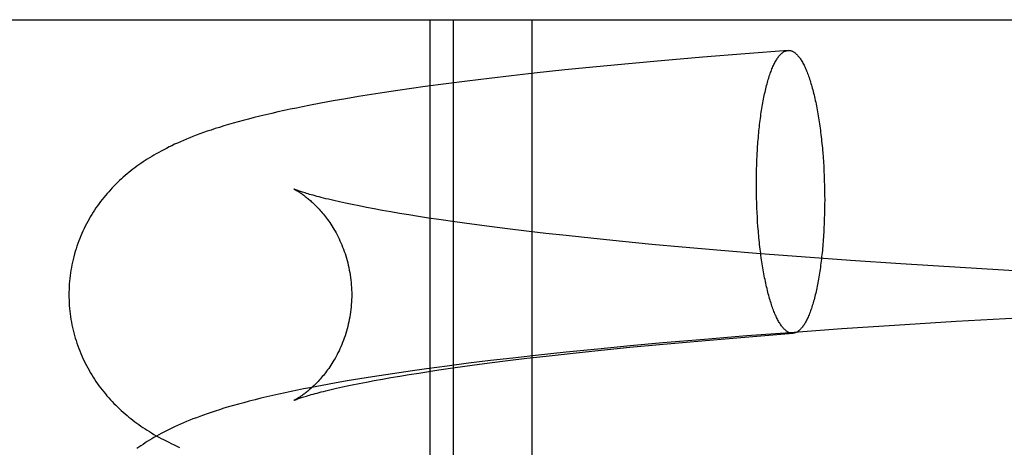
# Model space of a CAD drawing. Header units: inches. Extents: x 0 to 184, y 0 to 119.
# Tile 28 of 115: x 84.8114 to 84.9472, y 44.5522 to 44.6111. Entities that reach past the tile are written whole.
import ezdxf

# ---------------------------------------------------------------- set-up
doc = ezdxf.new("R2010")
doc.units = ezdxf.units.IN
doc.header["$LTSCALE"] = 10.121375
doc.header["$MEASUREMENT"] = 0
doc.linetypes.add('HIDDEN', pattern=[0.2, 0.1, -0.1])
doc.layers.add('DEFAULT_2', color=8, linetype='HIDDEN')

msp = doc.modelspace()

# ---------------------------------------------------------------- linework, layer by layer
at = {"layer": 'DEFAULT_2', "color": 8, "linetype": 'HIDDEN'}
for p, q in [((84.56702, 44.61111), (85.04462, 44.61111)), ((84.86795, 44.61111), (84.86795, 44.45486)), ((84.87118, 44.61111), (84.87118, 44.45486)), ((84.88202, 44.61111), (84.88202, 44.45486)), ((84.91737, 44.60687), (84.91147, 44.60642)), ((84.89989, 44.60546), (84.89538, 44.60504)), ((84.90563, 44.60595), (84.89989, 44.60546)), ((84.91147, 44.60642), (84.90563, 44.60595)), ((84.8866, 44.60418), (84.88234, 44.60373)), ((84.89094, 44.60462), (84.8866, 44.60418)), ((84.89538, 44.60504), (84.89094, 44.60462)), ((84.87314, 44.60265), (84.8702, 44.60227)), ((84.87615, 44.60302), (84.87314, 44.60265)), ((84.87922, 44.60338), (84.87615, 44.60302)), ((84.88234, 44.60373), (84.87922, 44.60338)), ((84.86357, 44.60135), (84.86173, 44.60107)), ((84.86543, 44.60162), (84.86357, 44.60135)), ((84.86731, 44.60188), (84.86543, 44.60162)), ((84.8702, 44.60227), (84.86731, 44.60188)), ((84.85465, 44.59991), (84.85295, 44.59959)), ((84.85638, 44.60021), (84.85465, 44.59991)), ((84.85814, 44.6005), (84.85638, 44.60021)), ((84.85992, 44.60079), (84.85814, 44.6005)), ((84.86173, 44.60107), (84.85992, 44.60079)), ((84.85295, 44.59959), (84.85126, 44.59927)), ((84.91305, 44.59109), (84.91308, 44.59174)), ((84.92216, 44.59279), (84.92221, 44.59216)), ((84.92221, 44.59216), (84.92226, 44.59151)), ((84.91302, 44.58979), (84.91304, 44.59045)), ((84.91304, 44.59045), (84.91305, 44.59109)), ((84.92226, 44.59151), (84.9223, 44.59087)), ((84.9223, 44.59087), (84.92233, 44.59022)), ((84.91301, 44.58914), (84.91302, 44.58979)), ((84.91301, 44.58848), (84.91301, 44.58914)), ((84.92233, 44.59022), (84.92236, 44.58957)), ((84.92236, 44.58957), (84.92238, 44.58891)), ((84.92238, 44.58891), (84.9224, 44.58825)), ((84.91301, 44.58782), (84.91301, 44.58848)), ((84.91302, 44.58717), (84.91301, 44.58782)), ((84.9224, 44.58825), (84.92242, 44.58759)), ((84.92242, 44.58759), (84.92242, 44.58694)), ((84.91304, 44.58651), (84.91302, 44.58717)), ((84.91305, 44.58585), (84.91304, 44.58651)), ((84.92242, 44.58694), (84.92243, 44.58628)), ((84.92243, 44.58628), (84.92242, 44.58562)), ((84.85634, 44.58581), (84.8555, 44.586)), ((84.85724, 44.58562), (84.85634, 44.58581)), ((84.8582, 44.58543), (84.85724, 44.58562)), ((84.85921, 44.58523), (84.8582, 44.58543)), ((84.86028, 44.58503), (84.85921, 44.58523)), ((84.8614, 44.58482), (84.86028, 44.58503)), ((84.91308, 44.58519), (84.91305, 44.58585)), ((84.91311, 44.58454), (84.91308, 44.58519)), ((84.92242, 44.58497), (84.9224, 44.58431)), ((84.92242, 44.58562), (84.92242, 44.58497)), ((84.86258, 44.58462), (84.8614, 44.58482)), ((84.8638, 44.58441), (84.86258, 44.58462)), ((84.86508, 44.5842), (84.8638, 44.58441)), ((84.86641, 44.58398), (84.86508, 44.5842)), ((84.86779, 44.58377), (84.86641, 44.58398)), ((84.86921, 44.58356), (84.86779, 44.58377)), ((84.87143, 44.58324), (84.86921, 44.58356)), ((84.91314, 44.58389), (84.91311, 44.58454)), ((84.91318, 44.58325), (84.91314, 44.58389)), ((84.92238, 44.58366), (84.92236, 44.58302)), ((84.9224, 44.58431), (84.92238, 44.58366)), ((84.87376, 44.58292), (84.87143, 44.58324)), ((84.87618, 44.5826), (84.87376, 44.58292)), ((84.8787, 44.58228), (84.87618, 44.5826)), ((84.8813, 44.58196), (84.8787, 44.58228)), ((84.91323, 44.5826), (84.91318, 44.58325)), ((84.91328, 44.58197), (84.91323, 44.5826)), ((84.88399, 44.58165), (84.8813, 44.58196)), ((84.88676, 44.58134), (84.88399, 44.58165)), ((84.89058, 44.58093), (84.88676, 44.58134)), ((84.89452, 44.58053), (84.89058, 44.58093)), ((84.89858, 44.58014), (84.89452, 44.58053)), ((84.90275, 44.57976), (84.89858, 44.58014)), ((84.90809, 44.5793), (84.90275, 44.57976)), ((84.91357, 44.57885), (84.90809, 44.5793)), ((84.91917, 44.57842), (84.91357, 44.57885)), ((84.92601, 44.57792), (84.91917, 44.57842)), ((84.93294, 44.57745), (84.92601, 44.57792)), ((84.94112, 44.57694), (84.93294, 44.57745)), ((84.94933, 44.57646), (84.94112, 44.57694)), ((84.94906, 44.56997), (84.94057, 44.56948)), ((84.93207, 44.56896), (84.92481, 44.56847)), ((84.94057, 44.56948), (84.93207, 44.56896)), ((84.90492, 44.56681), (84.91032, 44.56727)), ((84.91169, 44.56751), (84.90585, 44.56703)), ((84.91032, 44.56727), (84.91585, 44.56771)), ((84.91762, 44.56796), (84.91169, 44.56751)), ((84.91585, 44.56771), (84.91807, 44.56789)), ((84.92481, 44.56847), (84.91762, 44.56796)), ((84.89558, 44.56613), (84.89114, 44.56571)), ((84.89159, 44.56555), (84.89556, 44.56595)), ((84.89556, 44.56595), (84.89966, 44.56634)), ((84.9001, 44.56654), (84.89558, 44.56613)), ((84.89966, 44.56634), (84.90492, 44.56681)), ((84.90585, 44.56703), (84.9001, 44.56654)), ((84.87941, 44.56446), (84.87634, 44.56411)), ((84.88254, 44.56481), (84.87941, 44.56446)), ((84.88133, 44.56443), (84.88403, 44.56474)), ((84.88679, 44.56527), (84.88254, 44.56481)), ((84.88403, 44.56474), (84.88774, 44.56515)), ((84.89114, 44.56571), (84.88679, 44.56527)), ((84.88774, 44.56515), (84.89159, 44.56555)), ((84.87037, 44.56336), (84.86749, 44.56297)), ((84.86923, 44.56283), (84.87146, 44.56315)), ((84.87332, 44.56374), (84.87037, 44.56336)), ((84.87146, 44.56315), (84.87379, 44.56347)), ((84.87634, 44.56411), (84.87332, 44.56374)), ((84.87379, 44.56347), (84.87621, 44.56379)), ((84.87621, 44.56379), (84.87873, 44.56411)), ((84.87873, 44.56411), (84.88133, 44.56443)), ((84.86008, 44.56188), (84.8583, 44.5616)), ((84.86189, 44.56217), (84.86008, 44.56188)), ((84.86142, 44.56156), (84.8626, 44.56177)), ((84.86373, 44.56244), (84.86189, 44.56217)), ((84.8626, 44.56177), (84.86382, 44.56198)), ((84.86559, 44.56271), (84.86373, 44.56244)), ((84.86382, 44.56198), (84.8651, 44.56219)), ((84.8651, 44.56219), (84.86643, 44.5624)), ((84.86749, 44.56297), (84.86559, 44.56271)), ((84.86643, 44.5624), (84.86781, 44.56262)), ((84.86781, 44.56262), (84.86923, 44.56283)), ((84.85311, 44.56069), (84.8514, 44.56037)), ((84.85482, 44.561), (84.85311, 44.56069)), ((84.85655, 44.5613), (84.85482, 44.561)), ((84.85511, 44.5603), (84.85592, 44.56048)), ((84.8583, 44.5616), (84.85655, 44.5613)), ((84.85726, 44.56076), (84.85821, 44.56096)), ((84.85821, 44.56096), (84.85923, 44.56116)), ((84.85923, 44.56116), (84.8603, 44.56136)), ((84.8603, 44.56136), (84.86142, 44.56156)), ((84.85435, 44.56012), (84.85511, 44.5603))]:
    msp.add_line(p, q, dxfattribs=at)
for points in [[(84.91308, 44.59174), (84.91311, 44.59238), (84.91312, 44.5927), (84.91314, 44.59301), (84.91316, 44.59333), (84.91318, 44.59364), (84.9132, 44.59395), (84.91323, 44.59426), (84.91325, 44.59457), (84.91328, 44.59487), (84.9133, 44.59517), (84.91333, 44.59548), (84.91336, 44.59577), (84.91339, 44.59607), (84.91342, 44.59636), (84.91346, 44.59665), (84.91349, 44.59694), (84.91353, 44.59723), (84.91356, 44.59751), (84.9136, 44.59779), (84.91364, 44.59807), (84.91368, 44.59834), (84.91372, 44.59861), (84.91377, 44.59888), (84.91381, 44.59914), (84.91385, 44.59941), (84.9139, 44.59966), (84.91395, 44.59992), (84.914, 44.60017), (84.91405, 44.60041), (84.9141, 44.60066), (84.91415, 44.6009), (84.9142, 44.60113), (84.91425, 44.60136), (84.91431, 44.60159), (84.91436, 44.60181), (84.91442, 44.60203), (84.91448, 44.60225), (84.91453, 44.60246), (84.91459, 44.60267), (84.91465, 44.60287), (84.91471, 44.60307), (84.91477, 44.60326), (84.91484, 44.60345), (84.9149, 44.60363), (84.91496, 44.60381), (84.91503, 44.60399), (84.9151, 44.60416), (84.91516, 44.60432), (84.91523, 44.60448), (84.9153, 44.60464), (84.91536, 44.60479), (84.91543, 44.60494), (84.9155, 44.60508), (84.91557, 44.60521), (84.91565, 44.60534), (84.91572, 44.60547), (84.91579, 44.60559), (84.91586, 44.6057), (84.91594, 44.60581), (84.91601, 44.60592), (84.91608, 44.60602), (84.91616, 44.60611), (84.91623, 44.6062), (84.91631, 44.60628), (84.91639, 44.60636), (84.91646, 44.60643), (84.91654, 44.6065), (84.91662, 44.60656), (84.91669, 44.60662), (84.91677, 44.60667), (84.91685, 44.60672), (84.91693, 44.60676), (84.91701, 44.60679), (84.91708, 44.60682), (84.91716, 44.60684), (84.91724, 44.60686), (84.91732, 44.60687), (84.91737, 44.60687)], [(84.91737, 44.60687), (84.9174, 44.60688), (84.91748, 44.60688), (84.91756, 44.60687), (84.91764, 44.60686), (84.91772, 44.60685), (84.9178, 44.60683), (84.91788, 44.6068), (84.91796, 44.60677), (84.91804, 44.60673), (84.91812, 44.60668), (84.9182, 44.60664), (84.91827, 44.60658), (84.91835, 44.60652), (84.91843, 44.60646), (84.91851, 44.60638), (84.91859, 44.60631), (84.91867, 44.60623), (84.91874, 44.60614), (84.91882, 44.60605), (84.9189, 44.60595), (84.91898, 44.60585), (84.91905, 44.60574), (84.91913, 44.60562), (84.9192, 44.60551), (84.91928, 44.60538), (84.91935, 44.60525), (84.91943, 44.60512), (84.9195, 44.60498), (84.91958, 44.60483), (84.91965, 44.60469), (84.91972, 44.60453), (84.91979, 44.60437), (84.91986, 44.60421), (84.91993, 44.60404), (84.92, 44.60387), (84.92007, 44.60369), (84.92014, 44.6035), (84.92021, 44.60332), (84.92028, 44.60313), (84.92034, 44.60293), (84.92041, 44.60273), (84.92047, 44.60252), (84.92054, 44.60231), (84.9206, 44.6021), (84.92066, 44.60188), (84.92072, 44.60166), (84.92079, 44.60143), (84.92085, 44.6012), (84.9209, 44.60097), (84.92096, 44.60073), (84.92102, 44.60049), (84.92108, 44.60024), (84.92113, 44.59999), (84.92119, 44.59974), (84.92124, 44.59948), (84.92129, 44.59922), (84.92134, 44.59896), (84.92139, 44.59869), (84.92144, 44.59842), (84.92149, 44.59815), (84.92154, 44.59787), (84.92158, 44.5976), (84.92163, 44.59731), (84.92167, 44.59703), (84.92171, 44.59674), (84.92176, 44.59645), (84.9218, 44.59616), (84.92183, 44.59586), (84.92187, 44.59557), (84.92191, 44.59527), (84.92195, 44.59496), (84.92198, 44.59466), (84.92201, 44.59435), (84.92204, 44.59404), (84.92208, 44.59373), (84.92211, 44.59342), (84.92213, 44.59311), (84.92216, 44.59279)], [(84.85126, 44.59927), (84.85041, 44.5991), (84.84957, 44.59893), (84.84871, 44.59876), (84.84786, 44.59857), (84.84701, 44.59839), (84.84616, 44.59819), (84.84533, 44.598), (84.84452, 44.5978), (84.84373, 44.59761), (84.84296, 44.59741), (84.84222, 44.59722), (84.84151, 44.59702), (84.84084, 44.59683), (84.84019, 44.59665), (84.83956, 44.59646), (84.83896, 44.59627), (84.83837, 44.59609), (84.83781, 44.5959), (84.83727, 44.59572), (84.83675, 44.59554), (84.83625, 44.59536), (84.83576, 44.59518), (84.8353, 44.595), (84.83485, 44.59482), (84.83441, 44.59464), (84.83399, 44.59447), (84.83357, 44.59429), (84.83317, 44.59411), (84.83277, 44.59393), (84.83238, 44.59374), (84.832, 44.59356), (84.83163, 44.59337), (84.83127, 44.59319), (84.83092, 44.593), (84.83058, 44.59282), (84.83024, 44.59263), (84.82992, 44.59244), (84.82961, 44.59226), (84.8293, 44.59207), (84.829, 44.59188), (84.8287, 44.59169), (84.82841, 44.5915), (84.82812, 44.5913), (84.82784, 44.5911), (84.82755, 44.5909), (84.82728, 44.5907), (84.827, 44.59049), (84.82673, 44.59028), (84.82647, 44.59006), (84.8262, 44.58985), (84.82594, 44.58962), (84.82568, 44.5894), (84.82542, 44.58917), (84.82517, 44.58893), (84.82491, 44.58868), (84.82466, 44.58844), (84.8244, 44.58818), (84.82416, 44.58793), (84.82392, 44.58767), (84.82368, 44.5874), (84.82345, 44.58714), (84.82322, 44.58687), (84.82299, 44.58659), (84.82277, 44.58632), (84.82255, 44.58603), (84.82234, 44.58575), (84.82213, 44.58546), (84.82192, 44.58516), (84.82172, 44.58486), (84.82152, 44.58456), (84.82133, 44.58425), (84.82114, 44.58393), (84.82096, 44.58362), (84.82078, 44.5833), (84.82061, 44.58297), (84.82044, 44.58264), (84.82027, 44.58231), (84.82012, 44.58197), (84.81996, 44.58163), (84.81982, 44.58129), (84.81968, 44.58095), (84.81954, 44.5806), (84.81941, 44.58024), (84.81929, 44.57989), (84.81917, 44.57953), (84.81906, 44.57917), (84.81896, 44.57881), (84.81886, 44.57844), (84.81877, 44.57807), (84.81868, 44.5777), (84.8186, 44.57733), (84.81853, 44.57696), (84.81847, 44.57658), (84.81841, 44.5762), (84.81836, 44.57583), (84.81831, 44.57545), (84.81827, 44.57507), (84.81824, 44.57469), (84.81822, 44.57431), (84.8182, 44.57392), (84.81819, 44.57354), (84.81819, 44.57319)], [(84.8492, 44.58776), (84.84921, 44.58776), (84.84923, 44.58775), (84.84925, 44.58774), (84.84927, 44.58773), (84.84931, 44.58771), (84.84935, 44.58769), (84.84939, 44.58767), (84.84944, 44.58764), (84.84949, 44.58761), (84.84955, 44.58758), (84.84962, 44.58754), (84.84968, 44.5875), (84.84976, 44.58746), (84.84983, 44.58741), (84.84991, 44.58736), (84.85, 44.58731), (84.85008, 44.58725), (84.85017, 44.58719), (84.85027, 44.58713), (84.85037, 44.58706), (84.85047, 44.58699), (84.85057, 44.58691), (84.85068, 44.58683), (84.85079, 44.58675), (84.8509, 44.58666), (84.85102, 44.58657), (84.85113, 44.58648), (84.85125, 44.58638), (84.85137, 44.58628), (84.8515, 44.58617), (84.85162, 44.58606), (84.85175, 44.58594), (84.85188, 44.58582), (84.85202, 44.58569), (84.85215, 44.58556), (84.85229, 44.58542), (84.85243, 44.58528), (84.85257, 44.58513), (84.85271, 44.58498), (84.85285, 44.58482), (84.85299, 44.58466), (84.85314, 44.58449), (84.85328, 44.58431), (84.85343, 44.58413), (84.85358, 44.58394), (84.85372, 44.58375), (84.85387, 44.58355), (84.85402, 44.58334), (84.85417, 44.58313), (84.85431, 44.58291), (84.85446, 44.58268), (84.8546, 44.58245), (84.85475, 44.58221), (84.85489, 44.58196), (84.85503, 44.58171), (84.85517, 44.58145), (84.85531, 44.58118), (84.85544, 44.58091), (84.85557, 44.58064), (84.85569, 44.58035), (84.85582, 44.58007), (84.85594, 44.57977), (84.85605, 44.57948), (84.85616, 44.57917), (84.85627, 44.57887), (84.85637, 44.57855), (84.85646, 44.57824), (84.85656, 44.57792), (84.85664, 44.57759), (84.85672, 44.57727), (84.85679, 44.57694), (84.85686, 44.5766), (84.85692, 44.57627), (84.85698, 44.57593), (84.85703, 44.57559), (84.85707, 44.57524), (84.85711, 44.5749), (84.85714, 44.57456), (84.85716, 44.57421), (84.85718, 44.57386), (84.85719, 44.57352), (84.85719, 44.57319)], [(84.8555, 44.586), (84.85471, 44.58618), (84.85434, 44.58626), (84.85398, 44.58635), (84.85363, 44.58643), (84.8533, 44.58652), (84.85299, 44.5866), (84.85269, 44.58667), (84.8524, 44.58675), (84.85213, 44.58682), (84.85186, 44.5869), (84.85162, 44.58697), (84.85139, 44.58703), (84.85117, 44.5871), (84.85096, 44.58716), (84.85077, 44.58722), (84.85059, 44.58727), (84.85042, 44.58733), (84.85026, 44.58738), (84.85012, 44.58743), (84.84999, 44.58747), (84.84987, 44.58751), (84.84976, 44.58755), (84.84966, 44.58759), (84.84957, 44.58762), (84.84949, 44.58765), (84.84943, 44.58767), (84.84937, 44.5877), (84.84932, 44.58772), (84.84928, 44.58773), (84.84925, 44.58775), (84.84923, 44.58776), (84.84921, 44.58776), (84.84921, 44.58776)], [(84.92236, 44.58302), (84.92233, 44.58238), (84.92231, 44.58206), (84.9223, 44.58175), (84.92228, 44.58143), (84.92226, 44.58112), (84.92223, 44.58081), (84.92221, 44.5805), (84.92219, 44.58019), (84.92216, 44.57989), (84.92213, 44.57958), (84.92211, 44.57928), (84.92208, 44.57899), (84.92204, 44.57869), (84.92201, 44.5784), (84.92198, 44.57811), (84.92195, 44.57782), (84.92191, 44.57753), (84.92187, 44.57725), (84.92183, 44.57697), (84.9218, 44.57669), (84.92176, 44.57642), (84.92171, 44.57615), (84.92167, 44.57588), (84.92163, 44.57562), (84.92158, 44.57535), (84.92154, 44.5751), (84.92149, 44.57484), (84.92144, 44.57459), (84.92139, 44.57435), (84.92134, 44.5741), (84.92129, 44.57386), (84.92124, 44.57363), (84.92119, 44.5734), (84.92113, 44.57317), (84.92108, 44.57295), (84.92102, 44.57273), (84.92096, 44.57251), (84.9209, 44.5723), (84.92085, 44.57209), (84.92079, 44.57189), (84.92072, 44.57169), (84.92066, 44.5715), (84.9206, 44.57131), (84.92054, 44.57113), (84.92047, 44.57095), (84.92041, 44.57077), (84.92034, 44.5706), (84.92028, 44.57044), (84.92021, 44.57028), (84.92014, 44.57012), (84.92007, 44.56997), (84.92, 44.56982), (84.91993, 44.56968), (84.91986, 44.56955), (84.91979, 44.56942), (84.91972, 44.56929), (84.91965, 44.56917), (84.91958, 44.56906), (84.9195, 44.56895), (84.91943, 44.56884), (84.91935, 44.56874), (84.91928, 44.56865), (84.9192, 44.56856), (84.91913, 44.56848), (84.91905, 44.5684), (84.91898, 44.56833), (84.9189, 44.56826), (84.91882, 44.5682), (84.91874, 44.56814), (84.91867, 44.56809), (84.91859, 44.56804), (84.91851, 44.568), (84.91843, 44.56797), (84.91835, 44.56794), (84.91827, 44.56792), (84.9182, 44.5679), (84.91812, 44.56789), (84.91807, 44.56789)], [(84.91807, 44.56789), (84.91804, 44.56788), (84.91796, 44.56788), (84.91788, 44.56789), (84.9178, 44.5679), (84.91772, 44.56791), (84.91764, 44.56793), (84.91756, 44.56796), (84.91748, 44.56799), (84.9174, 44.56803), (84.91732, 44.56808), (84.91724, 44.56812), (84.91716, 44.56818), (84.91708, 44.56824), (84.91701, 44.5683), (84.91693, 44.56838), (84.91685, 44.56845), (84.91677, 44.56853), (84.91669, 44.56862), (84.91662, 44.56871), (84.91654, 44.56881), (84.91646, 44.56891), (84.91639, 44.56902), (84.91631, 44.56914), (84.91623, 44.56925), (84.91616, 44.56938), (84.91608, 44.56951), (84.91601, 44.56964), (84.91594, 44.56978), (84.91586, 44.56993), (84.91579, 44.57007), (84.91572, 44.57023), (84.91565, 44.57039), (84.91557, 44.57055), (84.9155, 44.57072), (84.91543, 44.57089), (84.91536, 44.57107), (84.9153, 44.57126), (84.91523, 44.57144), (84.91516, 44.57163), (84.9151, 44.57183), (84.91503, 44.57203), (84.91496, 44.57224), (84.9149, 44.57245), (84.91484, 44.57266), (84.91477, 44.57288), (84.91471, 44.5731), (84.91465, 44.57333), (84.91459, 44.57356), (84.91453, 44.57379), (84.91448, 44.57403), (84.91442, 44.57427), (84.91436, 44.57452), (84.91431, 44.57477), (84.91425, 44.57502), (84.9142, 44.57528), (84.91415, 44.57554), (84.9141, 44.5758), (84.91405, 44.57607), (84.914, 44.57634), (84.91395, 44.57661), (84.9139, 44.57688), (84.91385, 44.57716), (84.91381, 44.57745), (84.91377, 44.57773), (84.91372, 44.57802), (84.91368, 44.57831), (84.91364, 44.5786), (84.9136, 44.5789), (84.91356, 44.57919), (84.91353, 44.57949), (84.91349, 44.5798), (84.91346, 44.5801), (84.91342, 44.58041), (84.91339, 44.58072), (84.91336, 44.58103), (84.91333, 44.58134), (84.9133, 44.58165), (84.91328, 44.58197)], [(84.81819, 44.57319), (84.81819, 44.57284), (84.8182, 44.57246), (84.81822, 44.57208), (84.81824, 44.5717), (84.81827, 44.57131), (84.81831, 44.57094), (84.81836, 44.57056), (84.81841, 44.57018), (84.81847, 44.5698), (84.81853, 44.56943), (84.8186, 44.56905), (84.81868, 44.56868), (84.81877, 44.56831), (84.81886, 44.56795), (84.81896, 44.56758), (84.81906, 44.56722), (84.81917, 44.56686), (84.81929, 44.5665), (84.81941, 44.56614), (84.81954, 44.56579), (84.81968, 44.56544), (84.81982, 44.5651), (84.81996, 44.56475), (84.82011, 44.56442), (84.82027, 44.56408), (84.82044, 44.56375), (84.8206, 44.56342), (84.82078, 44.5631), (84.82096, 44.56277), (84.82114, 44.56246), (84.82133, 44.56215), (84.82152, 44.56184), (84.82172, 44.56153), (84.82192, 44.56123), (84.82212, 44.56093), (84.82233, 44.56064), (84.82255, 44.56036), (84.82277, 44.56007), (84.82299, 44.55979), (84.82322, 44.55952), (84.82344, 44.55925), (84.82368, 44.55898), (84.82391, 44.55872), (84.82415, 44.55847), (84.82439, 44.55821), (84.82464, 44.55796), (84.82489, 44.55772), (84.82515, 44.55747), (84.82541, 44.55723), (84.82567, 44.557), (84.82593, 44.55677), (84.8262, 44.55654), (84.82647, 44.55632), (84.82673, 44.55611), (84.827, 44.5559), (84.82727, 44.55569), (84.82755, 44.55549), (84.82783, 44.55529), (84.82811, 44.55509), (84.8284, 44.5549), (84.82869, 44.5547), (84.82899, 44.55451), (84.82929, 44.55432), (84.8296, 44.55413), (84.82991, 44.55394), (84.83024, 44.55376), (84.83057, 44.55357), (84.8309, 44.55339), (84.83124, 44.55321), (84.83159, 44.55303), (84.83195, 44.55285), (84.83231, 44.55267), (84.83269, 44.5525), (84.83307, 44.55232), (84.83346, 44.55214)], [(84.85719, 44.57319), (84.85719, 44.57287), (84.85718, 44.57252), (84.85716, 44.57218), (84.85714, 44.57183), (84.85711, 44.57148), (84.85707, 44.57114), (84.85703, 44.5708), (84.85698, 44.57046), (84.85692, 44.57012), (84.85686, 44.56978), (84.85679, 44.56945), (84.85672, 44.56912), (84.85664, 44.56879), (84.85656, 44.56847), (84.85647, 44.56815), (84.85637, 44.56783), (84.85627, 44.56752), (84.85616, 44.56721), (84.85605, 44.56691), (84.85594, 44.56661), (84.85582, 44.56632), (84.85569, 44.56603), (84.85557, 44.56575), (84.85544, 44.56547), (84.8553, 44.5652), (84.85517, 44.56493), (84.85503, 44.56467), (84.85489, 44.56442), (84.85475, 44.56418), (84.8546, 44.56394), (84.85446, 44.5637), (84.85431, 44.56348), (84.85417, 44.56326), (84.85402, 44.56304), (84.85387, 44.56284), (84.85372, 44.56264), (84.85358, 44.56244), (84.85343, 44.56226), (84.85328, 44.56207), (84.85314, 44.5619), (84.85299, 44.56173), (84.85285, 44.56156), (84.85271, 44.5614), (84.85256, 44.56125), (84.85243, 44.56111), (84.85229, 44.56096), (84.85215, 44.56083), (84.85202, 44.5607), (84.85188, 44.56057), (84.85175, 44.56045), (84.85162, 44.56033), (84.8515, 44.56022), (84.85137, 44.56011), (84.85125, 44.56), (84.85113, 44.55991), (84.85101, 44.55981), (84.8509, 44.55972), (84.85079, 44.55963), (84.85068, 44.55955), (84.85057, 44.55947), (84.85047, 44.55939), (84.85037, 44.55932), (84.85027, 44.55926), (84.85018, 44.55919), (84.85008, 44.55913), (84.85, 44.55907), (84.84991, 44.55902), (84.84983, 44.55897), (84.84975, 44.55892), (84.84968, 44.55888), (84.84961, 44.55884), (84.84955, 44.5588), (84.84949, 44.55877), (84.84944, 44.55874), (84.84939, 44.55871), (84.84935, 44.55869), (84.84931, 44.55867), (84.84927, 44.55865), (84.84925, 44.55864), (84.84923, 44.55863), (84.84921, 44.55862)], [(84.85592, 44.56048), (84.8568, 44.56067), (84.85726, 44.56076)], [(84.8514, 44.56037), (84.85055, 44.5602), (84.8497, 44.56003), (84.84885, 44.55985), (84.848, 44.55967), (84.84716, 44.55948), (84.84632, 44.5593), (84.84549, 44.5591), (84.84467, 44.55891), (84.84386, 44.55871), (84.84307, 44.55851), (84.84231, 44.55831), (84.84158, 44.55811), (84.84088, 44.55791), (84.84021, 44.55772), (84.83957, 44.55753), (84.83897, 44.55734), (84.83838, 44.55716), (84.83782, 44.55697), (84.83727, 44.55679), (84.83675, 44.5566), (84.83625, 44.55642), (84.83577, 44.55624), (84.8353, 44.55607), (84.83485, 44.55589), (84.83442, 44.55571), (84.83399, 44.55553), (84.83358, 44.55536), (84.83317, 44.55517), (84.83277, 44.55499), (84.83238, 44.55481), (84.832, 44.55463), (84.83163, 44.55444), (84.83127, 44.55426), (84.83092, 44.55407), (84.83058, 44.55388), (84.83025, 44.5537), (84.82992, 44.55351), (84.82961, 44.55332), (84.8293, 44.55314), (84.829, 44.55295), (84.8287, 44.55276), (84.82841, 44.55256), (84.82812, 44.55237), (84.82784, 44.55217), (84.82756, 44.55197)], [(84.84921, 44.55862), (84.8492, 44.55862), (84.84921, 44.55862), (84.84923, 44.55863), (84.84925, 44.55864), (84.84928, 44.55865), (84.84932, 44.55867), (84.84937, 44.55869), (84.84943, 44.55871), (84.8495, 44.55874), (84.84957, 44.55877), (84.84966, 44.5588), (84.84976, 44.55883), (84.84987, 44.55887), (84.84999, 44.55892), (84.85012, 44.55896), (84.85027, 44.55901), (84.85042, 44.55906), (84.85059, 44.55911), (84.85077, 44.55917), (84.85096, 44.55923), (84.85117, 44.55929), (84.85139, 44.55935), (84.85162, 44.55942), (84.85187, 44.55949), (84.85213, 44.55956), (84.85241, 44.55964), (84.85269, 44.55971), (84.853, 44.55979), (84.85331, 44.55987), (84.85364, 44.55995), (84.85399, 44.56004), (84.85435, 44.56012)]]:
    msp.add_lwpolyline(points, dxfattribs=at)

doc.saveas('drawing.dxf')
